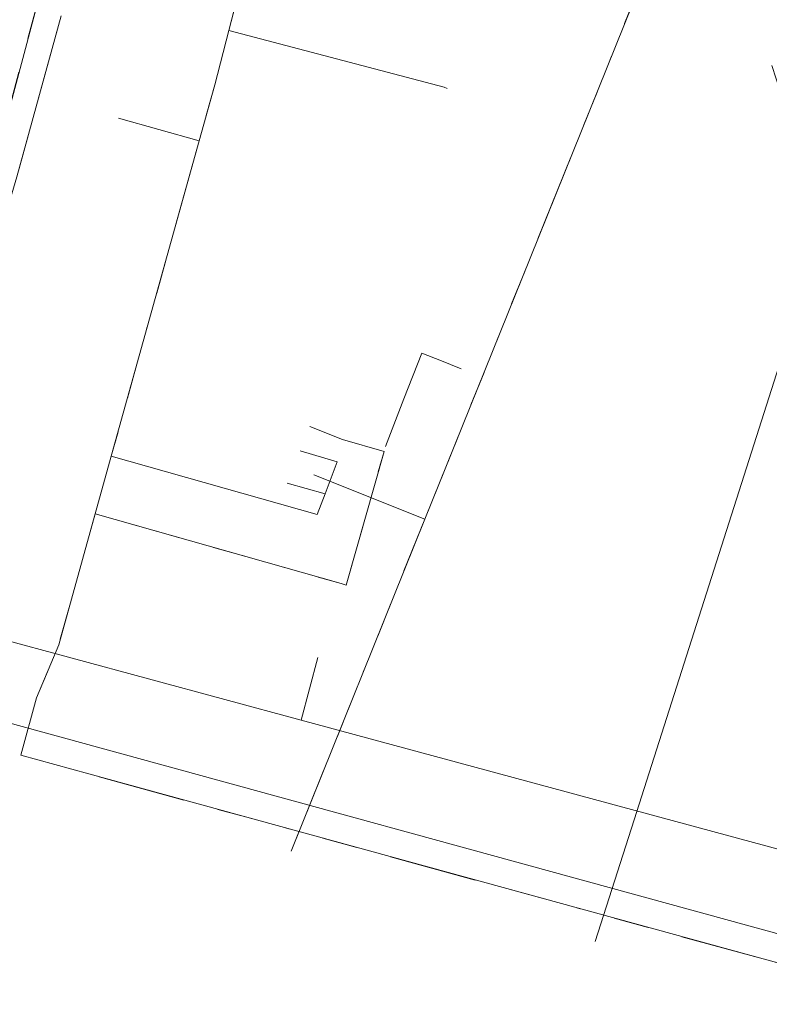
# Model space of a CAD drawing. Header units: metres. Extents: x 197355 to 199157, y 355772 to 356286.
# Tile 6 of 256: x 197430 to 197451, y 355973 to 356001. Entities that reach past the tile are written whole.
import ezdxf
from ezdxf.lldxf.tags import DXFTag

# ---------------------------------------------------------------- set-up
doc = ezdxf.new("R2010")
doc.units = ezdxf.units.M
doc.linetypes.add('RI-OVERIG', pattern=[17, 5, -2, 2, -2, 0, -2, 2, -2])
for name, color, linetype, lineweight in [('B-WE-KL-DATA_KABELBUNDEL_PRORAIL-G', 68, 'Continuous', 18), ('B-WE-KL-DATA_TELECOM_PRORAIL-G', 68, 'KL-TELECOM-ALGEMEEN-N', 18), ('B-WE-KL-ET_LS_KABELBUNDEL_PRORAIL-G', 198, 'KL-BUNDEL-N', 18), ('B-WE-KL-ET_LS_PRORAIL-G', 198, 'KL-LS-N', 18), ('B-WE-KL-ET_MS_10 kV_PRORAIL-G', 138, 'KL-MS-N', 18), ('B-WE-KL-ET_MS_PRORAIL-G', 138, 'KL-MS-N', 18), ('B-WE-KL-WATER_TRANSPORTLEIDING_PRORAIL-G', 170, 'KL-WATER-TR-N', 18), ('B-WE-RI-OVERIG_PRORAIL-G', 10, 'RI-OVERIG', 18)]:
    doc.layers.add(name, color=color, linetype=linetype, lineweight=lineweight)
doc.styles.get("Standard").update_dxf_attribs({"font": 'isocp.shx'})
doc.linetypes.add('KL-BUNDEL-N', pattern='A,28,-5,[103,NLCS.SHX,S=1.25,R=0,X=0,Y=0],-5,[103,NLCS.SHX,S=1.25,R=0,X=0,Y=0],-5,[103,NLCS.SHX,S=1.25,R=0,X=0,Y=0],-5,[103,NLCS.SHX,S=1.25,R=0,X=0,Y=0],-5', length=53)
tags = doc.linetypes.add('KL-LS-N', pattern='A,4,-1,[103,NLCS.SHX,S=0.75,R=0,X=0,Y=0],-1,4,-1,["L",Standard,S=1,R=0,X=0,Y=-0.5],-2', length=13).pattern_tags.tags
tags[18] = DXFTag(74, 10)
tags = doc.linetypes.add('KL-MS-N', pattern='A,4,-1,[103,NLCS.SHX,S=0.75,R=0,X=0,Y=0],-1,4,-1,["M",Standard,S=1,R=0,X=0,Y=-0.5],-2', length=13).pattern_tags.tags
tags[18] = DXFTag(74, 10)
doc.linetypes.add('KL-TELECOM-ALGEMEEN-N', pattern='A,7,-1,[101,NLCS.SHX,S=0.5,R=0,X=0,Y=0],-1', length=9)
doc.linetypes.add('KL-WATER-TR-N', pattern='A,7,-0.5,[168,NLCS.SHX,S=0.75,R=0,X=0.75,Y=0],-2,[168,NLCS.SHX,S=0.75,R=0,X=0.75,Y=0],-2', length=11.5)

msp = doc.modelspace()

# ---------------------------------------------------------------- linework, layer by layer
at = {"layer": 'B-WE-KL-DATA_KABELBUNDEL_PRORAIL-G', "ltscale": 0.5, "flags": 128}
for points in [[(197443.827, 356052.362), (197437.999, 356030.816), (197424.657, 355980.727)], [(197441.118, 355986.427), (197444.109, 355993.847), (197448.969, 356005.904), (197451.187, 356011.408)], [(197435.536, 356000.327), (197438.335, 356011.11)], [(197430.767, 356000.745), (197429.502, 355996.161), (197425.248, 355981.73)], [(197430.767, 356000.745), (197429.502, 355996.161), (197425.248, 355981.73)], [(197435.536, 356000.327), (197435.137, 355998.788), (197434.691, 355997.191)], [(197434.691, 355997.191), (197432.191, 355988.22)], [(197440.516, 355989.85), (197441.029, 355991.146), (197441.59, 355990.928), (197442.145, 355990.701)], [(197439.995, 355988.487), (197440.516, 355989.85)], [(197439.955, 355988.35), (197438.773, 355988.686), (197437.846, 355989.063)], [(197438.733, 355984.587), (197438.874, 355984.547), (197439.955, 355988.35)], [(197431.734, 355986.577), (197432.191, 355988.22)], [(197437.96, 355987.683), (197441.118, 355986.427)], [(197437.592, 355980.703), (197426.722, 355983.644), (197427.454, 355986.389)], [(197429.616, 355979.702), (197430.062, 355981.34), (197430.694, 355982.848), (197431.734, 355986.577)], [(197431.734, 355986.577), (197438.733, 355984.587)], [(197437.307, 355976.971), (197441.118, 355986.427)], [(197438.074, 355982.484), (197437.592, 355980.703)], [(197425.248, 355981.73), (197454.662, 355973.659)], [(197453.837, 355976.308), (197437.592, 355980.703)], [(197431.554, 355979.17), (197429.616, 355979.702)], [(197450.845, 355973.877), (197431.554, 355979.17)], [(197451.98, 355972.615), (197452.223, 355973.5), (197450.845, 355973.877)]]:
    msp.add_lwpolyline(points, dxfattribs=at)
at = {"layer": 'B-WE-KL-DATA_TELECOM_PRORAIL-G', "ltscale": 0.5, "flags": 128}
for points in [[(197430.767, 356000.745), (197429.502, 355996.161), (197425.248, 355981.73)], [(197430.767, 356000.745), (197429.502, 355996.161), (197425.248, 355981.73)], [(197425.248, 355981.73), (197454.662, 355973.659)]]:
    msp.add_lwpolyline(points, dxfattribs=at)
at = {"layer": 'B-WE-KL-ET_LS_KABELBUNDEL_PRORAIL-G', "ltscale": 0.5, "flags": 128}
for points in [[(197435.536, 356000.327), (197438.335, 356011.11)], [(197435.536, 356000.327), (197435.137, 355998.788), (197434.691, 355997.191)], [(197434.691, 355997.191), (197432.392, 355997.831)], [(197434.691, 355997.191), (197432.191, 355988.22)], [(197431.734, 355986.577), (197432.191, 355988.22)], [(197429.616, 355979.702), (197430.062, 355981.34), (197430.694, 355982.848), (197431.734, 355986.577)]]:
    msp.add_lwpolyline(points, dxfattribs=at)
at = {"layer": 'B-WE-KL-ET_LS_PRORAIL-G', "ltscale": 0.5, "flags": 128}
for points in [[(197435.536, 356000.327), (197438.335, 356011.11)], [(197435.536, 356000.327), (197438.335, 356011.11)], [(197435.536, 356000.327), (197438.335, 356011.11)], [(197435.536, 356000.327), (197435.137, 355998.788), (197434.691, 355997.191)], [(197435.536, 356000.327), (197435.137, 355998.788), (197434.691, 355997.191)], [(197435.536, 356000.327), (197435.137, 355998.788), (197434.691, 355997.191)], [(197434.691, 355997.191), (197432.392, 355997.831)], [(197434.691, 355997.191), (197432.191, 355988.22)], [(197434.691, 355997.191), (197432.191, 355988.22)], [(197434.691, 355997.191), (197432.191, 355988.22)], [(197434.691, 355997.191), (197432.191, 355988.22)], [(197431.734, 355986.577), (197432.191, 355988.22)], [(197431.734, 355986.577), (197432.191, 355988.22)], [(197431.734, 355986.577), (197432.191, 355988.22)], [(197431.734, 355986.577), (197432.191, 355988.22)], [(197429.616, 355979.702), (197430.062, 355981.34), (197430.694, 355982.848), (197431.734, 355986.577)], [(197429.616, 355979.702), (197430.062, 355981.34), (197430.694, 355982.848), (197431.734, 355986.577)], [(197429.616, 355979.702), (197430.062, 355981.34), (197430.694, 355982.848), (197431.734, 355986.577)], [(197429.616, 355979.702), (197430.062, 355981.34), (197430.694, 355982.848), (197431.734, 355986.577)]]:
    msp.add_lwpolyline(points, dxfattribs=at)
at = {"layer": 'B-WE-KL-ET_MS_10 kV_PRORAIL-G', "ltscale": 0.5, "flags": 128}
msp.add_lwpolyline([(197445.967, 355974.4), (197447.075, 355977.869), (197452.475, 355994.778), (197450.995, 355999.333)], dxfattribs=at)
msp.add_lwpolyline([(197445.967, 355974.4), (197447.075, 355977.869), (197452.475, 355994.778), (197450.995, 355999.333)], dxfattribs=at)
at = {"layer": 'B-WE-KL-ET_MS_PRORAIL-G', "ltscale": 0.5, "flags": 128}
for points in [[(197435.536, 356000.327), (197438.335, 356011.11)], [(197435.536, 356000.327), (197438.335, 356011.11)], [(197435.536, 356000.327), (197435.137, 355998.788), (197434.691, 355997.191)], [(197435.536, 356000.327), (197435.137, 355998.788), (197434.691, 355997.191)], [(197435.536, 356000.327), (197435.137, 355998.788), (197434.691, 355997.191)], [(197435.536, 356000.327), (197441.668, 355998.718), (197441.752, 355998.684)], [(197435.536, 356000.327), (197441.668, 355998.718), (197441.752, 355998.684)], [(197445.967, 355974.4), (197447.075, 355977.869), (197452.475, 355994.778), (197450.995, 355999.333)], [(197434.691, 355997.191), (197432.191, 355988.22)], [(197434.691, 355997.191), (197432.191, 355988.22)], [(197434.691, 355997.191), (197432.191, 355988.22)], [(197438.275, 355987.141), (197438.624, 355988.056), (197437.567, 355988.37), (197437.565, 355988.371)], [(197438.275, 355987.141), (197438.624, 355988.056), (197437.567, 355988.37), (197437.565, 355988.371)], [(197431.734, 355986.577), (197432.191, 355988.22)], [(197431.734, 355986.577), (197432.191, 355988.22)], [(197431.734, 355986.577), (197432.191, 355988.22)], [(197432.191, 355988.22), (197438.051, 355986.554), (197438.275, 355987.141)], [(197432.191, 355988.22), (197438.051, 355986.554), (197438.275, 355987.141)], [(197432.191, 355988.22), (197438.051, 355986.554), (197438.275, 355987.141)], [(197438.275, 355987.141), (197437.193, 355987.448)], [(197438.275, 355987.141), (197437.193, 355987.448)], [(197429.616, 355979.702), (197430.062, 355981.34), (197430.694, 355982.848), (197431.734, 355986.577)], [(197429.616, 355979.702), (197430.062, 355981.34), (197430.694, 355982.848), (197431.734, 355986.577)], [(197429.616, 355979.702), (197430.062, 355981.34), (197430.694, 355982.848), (197431.734, 355986.577)]]:
    msp.add_lwpolyline(points, dxfattribs=at)
at = {"layer": 'B-WE-KL-WATER_TRANSPORTLEIDING_PRORAIL-G', "ltscale": 0.5, "flags": 128}
for points in [[(197437.592, 355980.703), (197426.722, 355983.644), (197427.454, 355986.389)], [(197438.074, 355982.484), (197437.592, 355980.703)], [(197453.837, 355976.308), (197437.592, 355980.703)]]:
    msp.add_lwpolyline(points, dxfattribs=at)
at = {"layer": 'B-WE-RI-OVERIG_PRORAIL-G', "ltscale": 0.5, "flags": 128}
for points in [[(197443.827, 356052.362), (197437.999, 356030.816), (197424.657, 355980.727)], [(197441.118, 355986.427), (197444.109, 355993.847), (197448.969, 356005.904), (197451.187, 356011.408)], [(197441.118, 355986.427), (197444.109, 355993.847), (197448.969, 356005.904), (197451.187, 356011.408)], [(197435.536, 356000.327), (197438.335, 356011.11)], [(197435.536, 356000.327), (197438.335, 356011.11)], [(197435.536, 356000.327), (197438.335, 356011.11)], [(197435.536, 356000.327), (197438.335, 356011.11)], [(197435.536, 356000.327), (197438.335, 356011.11)], [(197435.536, 356000.327), (197438.335, 356011.11)], [(197435.536, 356000.327), (197438.335, 356011.11)], [(197435.536, 356000.327), (197438.335, 356011.11)], [(197435.536, 356000.327), (197438.335, 356011.11)], [(197435.536, 356000.327), (197438.335, 356011.11)], [(197435.536, 356000.327), (197438.335, 356011.11)], [(197435.536, 356000.327), (197438.335, 356011.11)], [(197435.536, 356000.327), (197438.335, 356011.11)], [(197435.536, 356000.327), (197438.335, 356011.11)], [(197435.536, 356000.327), (197438.335, 356011.11)], [(197435.536, 356000.327), (197438.335, 356011.11)], [(197435.536, 356000.327), (197438.335, 356011.11)], [(197435.536, 356000.327), (197438.335, 356011.11)], [(197435.536, 356000.327), (197438.335, 356011.11)], [(197435.536, 356000.327), (197438.335, 356011.11)], [(197435.536, 356000.327), (197438.335, 356011.11)], [(197435.536, 356000.327), (197438.335, 356011.11)], [(197435.536, 356000.327), (197438.335, 356011.11)], [(197435.536, 356000.327), (197438.335, 356011.11)], [(197435.536, 356000.327), (197438.335, 356011.11)], [(197435.536, 356000.327), (197438.335, 356011.11)], [(197435.536, 356000.327), (197438.335, 356011.11)], [(197435.536, 356000.327), (197438.335, 356011.11)], [(197435.536, 356000.327), (197438.335, 356011.11)], [(197435.536, 356000.327), (197438.335, 356011.11)], [(197435.536, 356000.327), (197438.335, 356011.11)], [(197435.536, 356000.327), (197438.335, 356011.11)], [(197435.536, 356000.327), (197438.335, 356011.11)], [(197435.536, 356000.327), (197438.335, 356011.11)], [(197435.536, 356000.327), (197438.335, 356011.11)], [(197435.536, 356000.327), (197438.335, 356011.11)], [(197435.536, 356000.327), (197438.335, 356011.11)], [(197435.536, 356000.327), (197438.335, 356011.11)], [(197435.536, 356000.327), (197438.335, 356011.11)], [(197435.536, 356000.327), (197438.335, 356011.11)], [(197435.536, 356000.327), (197438.335, 356011.11)], [(197435.536, 356000.327), (197438.335, 356011.11)], [(197435.536, 356000.327), (197438.335, 356011.11)], [(197435.536, 356000.327), (197438.335, 356011.11)], [(197435.536, 356000.327), (197438.335, 356011.11)], [(197435.536, 356000.327), (197438.335, 356011.11)], [(197435.536, 356000.327), (197438.335, 356011.11)], [(197435.536, 356000.327), (197438.335, 356011.11)], [(197435.536, 356000.327), (197438.335, 356011.11)], [(197435.536, 356000.327), (197438.335, 356011.11)], [(197435.536, 356000.327), (197438.335, 356011.11)], [(197435.536, 356000.327), (197438.335, 356011.11)], [(197435.536, 356000.327), (197438.335, 356011.11)], [(197435.536, 356000.327), (197438.335, 356011.11)], [(197435.536, 356000.327), (197438.335, 356011.11)], [(197435.536, 356000.327), (197438.335, 356011.11)], [(197435.536, 356000.327), (197438.335, 356011.11)], [(197435.536, 356000.327), (197438.335, 356011.11)], [(197435.536, 356000.327), (197438.335, 356011.11)], [(197435.536, 356000.327), (197438.335, 356011.11)], [(197435.536, 356000.327), (197438.335, 356011.11)], [(197435.536, 356000.327), (197438.335, 356011.11)], [(197435.536, 356000.327), (197438.335, 356011.11)], [(197435.536, 356000.327), (197438.335, 356011.11)], [(197435.536, 356000.327), (197438.335, 356011.11)], [(197435.536, 356000.327), (197438.335, 356011.11)], [(197435.536, 356000.327), (197438.335, 356011.11)], [(197435.536, 356000.327), (197438.335, 356011.11)], [(197435.536, 356000.327), (197438.335, 356011.11)], [(197435.536, 356000.327), (197438.335, 356011.11)], [(197435.536, 356000.327), (197438.335, 356011.11)], [(197435.536, 356000.327), (197438.335, 356011.11)], [(197435.536, 356000.327), (197438.335, 356011.11)], [(197435.536, 356000.327), (197438.335, 356011.11)], [(197435.536, 356000.327), (197438.335, 356011.11)], [(197435.536, 356000.327), (197438.335, 356011.11)], [(197435.536, 356000.327), (197438.335, 356011.11)], [(197435.536, 356000.327), (197438.335, 356011.11)], [(197435.536, 356000.327), (197438.335, 356011.11)], [(197435.536, 356000.327), (197438.335, 356011.11)], [(197435.536, 356000.327), (197438.335, 356011.11)], [(197435.536, 356000.327), (197438.335, 356011.11)], [(197435.536, 356000.327), (197438.335, 356011.11)], [(197435.536, 356000.327), (197438.335, 356011.11)], [(197435.536, 356000.327), (197438.335, 356011.11)], [(197435.536, 356000.327), (197438.335, 356011.11)], [(197435.536, 356000.327), (197438.335, 356011.11)], [(197435.536, 356000.327), (197438.335, 356011.11)], [(197435.536, 356000.327), (197438.335, 356011.11)], [(197435.536, 356000.327), (197438.335, 356011.11)], [(197435.536, 356000.327), (197438.335, 356011.11)], [(197435.536, 356000.327), (197438.335, 356011.11)], [(197435.536, 356000.327), (197438.335, 356011.11)], [(197435.536, 356000.327), (197438.335, 356011.11)], [(197435.536, 356000.327), (197438.335, 356011.11)], [(197435.536, 356000.327), (197438.335, 356011.11)], [(197435.536, 356000.327), (197438.335, 356011.11)], [(197430.767, 356000.745), (197429.502, 355996.161), (197425.248, 355981.73)], [(197430.767, 356000.745), (197429.502, 355996.161), (197425.248, 355981.73)], [(197430.767, 356000.745), (197429.502, 355996.161), (197425.248, 355981.73)], [(197430.767, 356000.745), (197429.502, 355996.161), (197425.248, 355981.73)], [(197430.767, 356000.745), (197429.502, 355996.161), (197425.248, 355981.73)], [(197430.767, 356000.745), (197429.502, 355996.161), (197425.248, 355981.73)], [(197430.767, 356000.745), (197429.502, 355996.161), (197425.248, 355981.73)], [(197430.767, 356000.745), (197429.502, 355996.161), (197425.248, 355981.73)], [(197430.767, 356000.745), (197429.502, 355996.161), (197425.248, 355981.73)], [(197430.767, 356000.745), (197429.502, 355996.161), (197425.248, 355981.73)], [(197430.767, 356000.745), (197429.502, 355996.161), (197425.248, 355981.73)], [(197430.767, 356000.745), (197429.502, 355996.161), (197425.248, 355981.73)], [(197430.767, 356000.745), (197429.502, 355996.161), (197425.248, 355981.73)], [(197430.767, 356000.745), (197429.502, 355996.161), (197425.248, 355981.73)], [(197430.767, 356000.745), (197429.502, 355996.161), (197425.248, 355981.73)], [(197430.767, 356000.745), (197429.502, 355996.161), (197425.248, 355981.73)], [(197430.767, 356000.745), (197429.502, 355996.161), (197425.248, 355981.73)], [(197430.767, 356000.745), (197429.502, 355996.161), (197425.248, 355981.73)], [(197430.767, 356000.745), (197429.502, 355996.161), (197425.248, 355981.73)], [(197430.767, 356000.745), (197429.502, 355996.161), (197425.248, 355981.73)], [(197430.767, 356000.745), (197429.502, 355996.161), (197425.248, 355981.73)], [(197430.767, 356000.745), (197429.502, 355996.161), (197425.248, 355981.73)], [(197430.767, 356000.745), (197429.502, 355996.161), (197425.248, 355981.73)], [(197430.767, 356000.745), (197429.502, 355996.161), (197425.248, 355981.73)], [(197430.767, 356000.745), (197429.502, 355996.161), (197425.248, 355981.73)], [(197430.767, 356000.745), (197429.502, 355996.161), (197425.248, 355981.73)], [(197435.536, 356000.327), (197435.137, 355998.788), (197434.691, 355997.191)], [(197435.536, 356000.327), (197435.137, 355998.788), (197434.691, 355997.191)], [(197435.536, 356000.327), (197435.137, 355998.788), (197434.691, 355997.191)], [(197435.536, 356000.327), (197435.137, 355998.788), (197434.691, 355997.191)], [(197435.536, 356000.327), (197435.137, 355998.788), (197434.691, 355997.191)], [(197435.536, 356000.327), (197435.137, 355998.788), (197434.691, 355997.191)], [(197435.536, 356000.327), (197435.137, 355998.788), (197434.691, 355997.191)], [(197435.536, 356000.327), (197435.137, 355998.788), (197434.691, 355997.191)], [(197435.536, 356000.327), (197435.137, 355998.788), (197434.691, 355997.191)], [(197435.536, 356000.327), (197435.137, 355998.788), (197434.691, 355997.191)], [(197435.536, 356000.327), (197435.137, 355998.788), (197434.691, 355997.191)], [(197435.536, 356000.327), (197435.137, 355998.788), (197434.691, 355997.191)], [(197435.536, 356000.327), (197435.137, 355998.788), (197434.691, 355997.191)], [(197435.536, 356000.327), (197435.137, 355998.788), (197434.691, 355997.191)], [(197435.536, 356000.327), (197435.137, 355998.788), (197434.691, 355997.191)], [(197435.536, 356000.327), (197435.137, 355998.788), (197434.691, 355997.191)], [(197435.536, 356000.327), (197435.137, 355998.788), (197434.691, 355997.191)], [(197435.536, 356000.327), (197435.137, 355998.788), (197434.691, 355997.191)], [(197435.536, 356000.327), (197435.137, 355998.788), (197434.691, 355997.191)], [(197435.536, 356000.327), (197435.137, 355998.788), (197434.691, 355997.191)], [(197435.536, 356000.327), (197435.137, 355998.788), (197434.691, 355997.191)], [(197435.536, 356000.327), (197435.137, 355998.788), (197434.691, 355997.191)], [(197435.536, 356000.327), (197435.137, 355998.788), (197434.691, 355997.191)], [(197435.536, 356000.327), (197435.137, 355998.788), (197434.691, 355997.191)], [(197435.536, 356000.327), (197435.137, 355998.788), (197434.691, 355997.191)], [(197435.536, 356000.327), (197435.137, 355998.788), (197434.691, 355997.191)], [(197435.536, 356000.327), (197435.137, 355998.788), (197434.691, 355997.191)], [(197435.536, 356000.327), (197435.137, 355998.788), (197434.691, 355997.191)], [(197435.536, 356000.327), (197435.137, 355998.788), (197434.691, 355997.191)], [(197435.536, 356000.327), (197435.137, 355998.788), (197434.691, 355997.191)], [(197435.536, 356000.327), (197435.137, 355998.788), (197434.691, 355997.191)], [(197435.536, 356000.327), (197435.137, 355998.788), (197434.691, 355997.191)], [(197435.536, 356000.327), (197435.137, 355998.788), (197434.691, 355997.191)], [(197435.536, 356000.327), (197435.137, 355998.788), (197434.691, 355997.191)], [(197435.536, 356000.327), (197435.137, 355998.788), (197434.691, 355997.191)], [(197435.536, 356000.327), (197435.137, 355998.788), (197434.691, 355997.191)], [(197435.536, 356000.327), (197435.137, 355998.788), (197434.691, 355997.191)], [(197435.536, 356000.327), (197435.137, 355998.788), (197434.691, 355997.191)], [(197435.536, 356000.327), (197435.137, 355998.788), (197434.691, 355997.191)], [(197435.536, 356000.327), (197435.137, 355998.788), (197434.691, 355997.191)], [(197435.536, 356000.327), (197435.137, 355998.788), (197434.691, 355997.191)], [(197435.536, 356000.327), (197435.137, 355998.788), (197434.691, 355997.191)], [(197435.536, 356000.327), (197435.137, 355998.788), (197434.691, 355997.191)], [(197435.536, 356000.327), (197435.137, 355998.788), (197434.691, 355997.191)], [(197435.536, 356000.327), (197435.137, 355998.788), (197434.691, 355997.191)], [(197435.536, 356000.327), (197435.137, 355998.788), (197434.691, 355997.191)], [(197435.536, 356000.327), (197435.137, 355998.788), (197434.691, 355997.191)], [(197435.536, 356000.327), (197435.137, 355998.788), (197434.691, 355997.191)], [(197435.536, 356000.327), (197435.137, 355998.788), (197434.691, 355997.191)], [(197435.536, 356000.327), (197435.137, 355998.788), (197434.691, 355997.191)], [(197435.536, 356000.327), (197435.137, 355998.788), (197434.691, 355997.191)], [(197435.536, 356000.327), (197435.137, 355998.788), (197434.691, 355997.191)], [(197435.536, 356000.327), (197435.137, 355998.788), (197434.691, 355997.191)], [(197435.536, 356000.327), (197435.137, 355998.788), (197434.691, 355997.191)], [(197435.536, 356000.327), (197435.137, 355998.788), (197434.691, 355997.191)], [(197435.536, 356000.327), (197435.137, 355998.788), (197434.691, 355997.191)], [(197435.536, 356000.327), (197435.137, 355998.788), (197434.691, 355997.191)], [(197435.536, 356000.327), (197435.137, 355998.788), (197434.691, 355997.191)], [(197435.536, 356000.327), (197435.137, 355998.788), (197434.691, 355997.191)], [(197435.536, 356000.327), (197435.137, 355998.788), (197434.691, 355997.191)], [(197435.536, 356000.327), (197435.137, 355998.788), (197434.691, 355997.191)], [(197435.536, 356000.327), (197435.137, 355998.788), (197434.691, 355997.191)], [(197435.536, 356000.327), (197435.137, 355998.788), (197434.691, 355997.191)], [(197435.536, 356000.327), (197435.137, 355998.788), (197434.691, 355997.191)], [(197435.536, 356000.327), (197435.137, 355998.788), (197434.691, 355997.191)], [(197435.536, 356000.327), (197435.137, 355998.788), (197434.691, 355997.191)], [(197435.536, 356000.327), (197435.137, 355998.788), (197434.691, 355997.191)], [(197435.536, 356000.327), (197435.137, 355998.788), (197434.691, 355997.191)], [(197435.536, 356000.327), (197435.137, 355998.788), (197434.691, 355997.191)], [(197435.536, 356000.327), (197435.137, 355998.788), (197434.691, 355997.191)], [(197435.536, 356000.327), (197435.137, 355998.788), (197434.691, 355997.191)], [(197435.536, 356000.327), (197435.137, 355998.788), (197434.691, 355997.191)], [(197435.536, 356000.327), (197435.137, 355998.788), (197434.691, 355997.191)], [(197435.536, 356000.327), (197435.137, 355998.788), (197434.691, 355997.191)], [(197435.536, 356000.327), (197435.137, 355998.788), (197434.691, 355997.191)], [(197435.536, 356000.327), (197435.137, 355998.788), (197434.691, 355997.191)], [(197435.536, 356000.327), (197435.137, 355998.788), (197434.691, 355997.191)], [(197435.536, 356000.327), (197435.137, 355998.788), (197434.691, 355997.191)], [(197435.536, 356000.327), (197435.137, 355998.788), (197434.691, 355997.191)], [(197435.536, 356000.327), (197435.137, 355998.788), (197434.691, 355997.191)], [(197435.536, 356000.327), (197435.137, 355998.788), (197434.691, 355997.191)], [(197435.536, 356000.327), (197435.137, 355998.788), (197434.691, 355997.191)], [(197435.536, 356000.327), (197435.137, 355998.788), (197434.691, 355997.191)], [(197435.536, 356000.327), (197435.137, 355998.788), (197434.691, 355997.191)], [(197435.536, 356000.327), (197435.137, 355998.788), (197434.691, 355997.191)], [(197435.536, 356000.327), (197435.137, 355998.788), (197434.691, 355997.191)], [(197435.536, 356000.327), (197435.137, 355998.788), (197434.691, 355997.191)], [(197435.536, 356000.327), (197435.137, 355998.788), (197434.691, 355997.191)], [(197435.536, 356000.327), (197435.137, 355998.788), (197434.691, 355997.191)], [(197435.536, 356000.327), (197435.137, 355998.788), (197434.691, 355997.191)], [(197435.536, 356000.327), (197435.137, 355998.788), (197434.691, 355997.191)], [(197435.536, 356000.327), (197435.137, 355998.788), (197434.691, 355997.191)], [(197435.536, 356000.327), (197435.137, 355998.788), (197434.691, 355997.191)], [(197435.536, 356000.327), (197435.137, 355998.788), (197434.691, 355997.191)], [(197435.536, 356000.327), (197435.137, 355998.788), (197434.691, 355997.191)], [(197435.536, 356000.327), (197435.137, 355998.788), (197434.691, 355997.191)], [(197435.536, 356000.327), (197435.137, 355998.788), (197434.691, 355997.191)], [(197434.691, 355997.191), (197432.191, 355988.22)], [(197434.691, 355997.191), (197432.191, 355988.22)], [(197434.691, 355997.191), (197432.191, 355988.22)], [(197434.691, 355997.191), (197432.191, 355988.22)], [(197434.691, 355997.191), (197432.191, 355988.22)], [(197434.691, 355997.191), (197432.191, 355988.22)], [(197434.691, 355997.191), (197432.191, 355988.22)], [(197434.691, 355997.191), (197432.191, 355988.22)], [(197434.691, 355997.191), (197432.191, 355988.22)], [(197434.691, 355997.191), (197432.191, 355988.22)], [(197434.691, 355997.191), (197432.191, 355988.22)], [(197434.691, 355997.191), (197432.191, 355988.22)], [(197434.691, 355997.191), (197432.191, 355988.22)], [(197434.691, 355997.191), (197432.191, 355988.22)], [(197434.691, 355997.191), (197432.191, 355988.22)], [(197434.691, 355997.191), (197432.191, 355988.22)], [(197434.691, 355997.191), (197432.191, 355988.22)], [(197434.691, 355997.191), (197432.191, 355988.22)], [(197434.691, 355997.191), (197432.191, 355988.22)], [(197434.691, 355997.191), (197432.191, 355988.22)], [(197434.691, 355997.191), (197432.191, 355988.22)], [(197434.691, 355997.191), (197432.191, 355988.22)], [(197434.691, 355997.191), (197432.191, 355988.22)], [(197434.691, 355997.191), (197432.191, 355988.22)], [(197434.691, 355997.191), (197432.191, 355988.22)], [(197434.691, 355997.191), (197432.191, 355988.22)], [(197434.691, 355997.191), (197432.191, 355988.22)], [(197434.691, 355997.191), (197432.191, 355988.22)], [(197434.691, 355997.191), (197432.191, 355988.22)], [(197434.691, 355997.191), (197432.191, 355988.22)], [(197434.691, 355997.191), (197432.191, 355988.22)], [(197434.691, 355997.191), (197432.191, 355988.22)], [(197434.691, 355997.191), (197432.191, 355988.22)], [(197434.691, 355997.191), (197432.191, 355988.22)], [(197434.691, 355997.191), (197432.191, 355988.22)], [(197434.691, 355997.191), (197432.191, 355988.22)], [(197434.691, 355997.191), (197432.191, 355988.22)], [(197434.691, 355997.191), (197432.191, 355988.22)], [(197434.691, 355997.191), (197432.191, 355988.22)], [(197434.691, 355997.191), (197432.191, 355988.22)], [(197434.691, 355997.191), (197432.191, 355988.22)], [(197434.691, 355997.191), (197432.191, 355988.22)], [(197434.691, 355997.191), (197432.191, 355988.22)], [(197434.691, 355997.191), (197432.191, 355988.22)], [(197434.691, 355997.191), (197432.191, 355988.22)], [(197434.691, 355997.191), (197432.191, 355988.22)], [(197434.691, 355997.191), (197432.191, 355988.22)], [(197434.691, 355997.191), (197432.191, 355988.22)], [(197434.691, 355997.191), (197432.191, 355988.22)], [(197434.691, 355997.191), (197432.191, 355988.22)], [(197434.691, 355997.191), (197432.191, 355988.22)], [(197434.691, 355997.191), (197432.191, 355988.22)], [(197434.691, 355997.191), (197432.191, 355988.22)], [(197434.691, 355997.191), (197432.191, 355988.22)], [(197434.691, 355997.191), (197432.191, 355988.22)], [(197434.691, 355997.191), (197432.191, 355988.22)], [(197434.691, 355997.191), (197432.191, 355988.22)], [(197434.691, 355997.191), (197432.191, 355988.22)], [(197434.691, 355997.191), (197432.191, 355988.22)], [(197434.691, 355997.191), (197432.191, 355988.22)], [(197434.691, 355997.191), (197432.191, 355988.22)], [(197434.691, 355997.191), (197432.191, 355988.22)], [(197434.691, 355997.191), (197432.191, 355988.22)], [(197434.691, 355997.191), (197432.191, 355988.22)], [(197434.691, 355997.191), (197432.191, 355988.22)], [(197434.691, 355997.191), (197432.191, 355988.22)], [(197434.691, 355997.191), (197432.191, 355988.22)], [(197434.691, 355997.191), (197432.191, 355988.22)], [(197434.691, 355997.191), (197432.191, 355988.22)], [(197434.691, 355997.191), (197432.191, 355988.22)], [(197434.691, 355997.191), (197432.191, 355988.22)], [(197434.691, 355997.191), (197432.191, 355988.22)], [(197434.691, 355997.191), (197432.191, 355988.22)], [(197434.691, 355997.191), (197432.191, 355988.22)], [(197434.691, 355997.191), (197432.191, 355988.22)], [(197434.691, 355997.191), (197432.191, 355988.22)], [(197434.691, 355997.191), (197432.191, 355988.22)], [(197434.691, 355997.191), (197432.191, 355988.22)], [(197434.691, 355997.191), (197432.191, 355988.22)], [(197434.691, 355997.191), (197432.191, 355988.22)], [(197434.691, 355997.191), (197432.191, 355988.22)], [(197434.691, 355997.191), (197432.191, 355988.22)], [(197434.691, 355997.191), (197432.191, 355988.22)], [(197434.691, 355997.191), (197432.191, 355988.22)], [(197434.691, 355997.191), (197432.191, 355988.22)], [(197434.691, 355997.191), (197432.191, 355988.22)], [(197434.691, 355997.191), (197432.191, 355988.22)], [(197434.691, 355997.191), (197432.191, 355988.22)], [(197434.691, 355997.191), (197432.191, 355988.22)], [(197434.691, 355997.191), (197432.191, 355988.22)], [(197434.691, 355997.191), (197432.191, 355988.22)], [(197434.691, 355997.191), (197432.191, 355988.22)], [(197434.691, 355997.191), (197432.191, 355988.22)], [(197434.691, 355997.191), (197432.191, 355988.22)], [(197434.691, 355997.191), (197432.191, 355988.22)], [(197434.691, 355997.191), (197432.191, 355988.22)], [(197434.691, 355997.191), (197432.191, 355988.22)], [(197440.516, 355989.85), (197441.029, 355991.146), (197441.59, 355990.928), (197442.145, 355990.701)], [(197439.995, 355988.487), (197440.516, 355989.85)], [(197439.995, 355988.487), (197440.516, 355989.85)], [(197439.955, 355988.35), (197438.773, 355988.686), (197437.846, 355989.063)], [(197438.733, 355984.587), (197438.874, 355984.547), (197439.955, 355988.35)], [(197438.733, 355984.587), (197438.874, 355984.547), (197439.955, 355988.35)], [(197438.733, 355984.587), (197438.874, 355984.547), (197439.955, 355988.35)], [(197438.733, 355984.587), (197438.874, 355984.547), (197439.955, 355988.35)], [(197431.734, 355986.577), (197432.191, 355988.22)], [(197431.734, 355986.577), (197432.191, 355988.22)], [(197431.734, 355986.577), (197432.191, 355988.22)], [(197431.734, 355986.577), (197432.191, 355988.22)], [(197431.734, 355986.577), (197432.191, 355988.22)], [(197431.734, 355986.577), (197432.191, 355988.22)], [(197431.734, 355986.577), (197432.191, 355988.22)], [(197431.734, 355986.577), (197432.191, 355988.22)], [(197431.734, 355986.577), (197432.191, 355988.22)], [(197431.734, 355986.577), (197432.191, 355988.22)], [(197431.734, 355986.577), (197432.191, 355988.22)], [(197431.734, 355986.577), (197432.191, 355988.22)], [(197431.734, 355986.577), (197432.191, 355988.22)], [(197431.734, 355986.577), (197432.191, 355988.22)], [(197431.734, 355986.577), (197432.191, 355988.22)], [(197431.734, 355986.577), (197432.191, 355988.22)], [(197431.734, 355986.577), (197432.191, 355988.22)], [(197431.734, 355986.577), (197432.191, 355988.22)], [(197431.734, 355986.577), (197432.191, 355988.22)], [(197431.734, 355986.577), (197432.191, 355988.22)], [(197431.734, 355986.577), (197432.191, 355988.22)], [(197431.734, 355986.577), (197432.191, 355988.22)], [(197431.734, 355986.577), (197432.191, 355988.22)], [(197431.734, 355986.577), (197432.191, 355988.22)], [(197431.734, 355986.577), (197432.191, 355988.22)], [(197431.734, 355986.577), (197432.191, 355988.22)], [(197431.734, 355986.577), (197432.191, 355988.22)], [(197431.734, 355986.577), (197432.191, 355988.22)], [(197431.734, 355986.577), (197432.191, 355988.22)], [(197431.734, 355986.577), (197432.191, 355988.22)], [(197431.734, 355986.577), (197432.191, 355988.22)], [(197431.734, 355986.577), (197432.191, 355988.22)], [(197431.734, 355986.577), (197432.191, 355988.22)], [(197431.734, 355986.577), (197432.191, 355988.22)], [(197431.734, 355986.577), (197432.191, 355988.22)], [(197431.734, 355986.577), (197432.191, 355988.22)], [(197431.734, 355986.577), (197432.191, 355988.22)], [(197431.734, 355986.577), (197432.191, 355988.22)], [(197431.734, 355986.577), (197432.191, 355988.22)], [(197431.734, 355986.577), (197432.191, 355988.22)], [(197431.734, 355986.577), (197432.191, 355988.22)], [(197431.734, 355986.577), (197432.191, 355988.22)], [(197431.734, 355986.577), (197432.191, 355988.22)], [(197431.734, 355986.577), (197432.191, 355988.22)], [(197431.734, 355986.577), (197432.191, 355988.22)], [(197431.734, 355986.577), (197432.191, 355988.22)], [(197431.734, 355986.577), (197432.191, 355988.22)], [(197431.734, 355986.577), (197432.191, 355988.22)], [(197431.734, 355986.577), (197432.191, 355988.22)], [(197431.734, 355986.577), (197432.191, 355988.22)], [(197431.734, 355986.577), (197432.191, 355988.22)], [(197431.734, 355986.577), (197432.191, 355988.22)], [(197431.734, 355986.577), (197432.191, 355988.22)], [(197431.734, 355986.577), (197432.191, 355988.22)], [(197431.734, 355986.577), (197432.191, 355988.22)], [(197431.734, 355986.577), (197432.191, 355988.22)], [(197431.734, 355986.577), (197432.191, 355988.22)], [(197431.734, 355986.577), (197432.191, 355988.22)], [(197431.734, 355986.577), (197432.191, 355988.22)], [(197431.734, 355986.577), (197432.191, 355988.22)], [(197431.734, 355986.577), (197432.191, 355988.22)], [(197431.734, 355986.577), (197432.191, 355988.22)], [(197431.734, 355986.577), (197432.191, 355988.22)], [(197431.734, 355986.577), (197432.191, 355988.22)], [(197431.734, 355986.577), (197432.191, 355988.22)], [(197431.734, 355986.577), (197432.191, 355988.22)], [(197431.734, 355986.577), (197432.191, 355988.22)], [(197431.734, 355986.577), (197432.191, 355988.22)], [(197431.734, 355986.577), (197432.191, 355988.22)], [(197431.734, 355986.577), (197432.191, 355988.22)], [(197431.734, 355986.577), (197432.191, 355988.22)], [(197431.734, 355986.577), (197432.191, 355988.22)], [(197431.734, 355986.577), (197432.191, 355988.22)], [(197431.734, 355986.577), (197432.191, 355988.22)], [(197431.734, 355986.577), (197432.191, 355988.22)], [(197431.734, 355986.577), (197432.191, 355988.22)], [(197431.734, 355986.577), (197432.191, 355988.22)], [(197431.734, 355986.577), (197432.191, 355988.22)], [(197431.734, 355986.577), (197432.191, 355988.22)], [(197431.734, 355986.577), (197432.191, 355988.22)], [(197431.734, 355986.577), (197432.191, 355988.22)], [(197431.734, 355986.577), (197432.191, 355988.22)], [(197431.734, 355986.577), (197432.191, 355988.22)], [(197431.734, 355986.577), (197432.191, 355988.22)], [(197431.734, 355986.577), (197432.191, 355988.22)], [(197431.734, 355986.577), (197432.191, 355988.22)], [(197431.734, 355986.577), (197432.191, 355988.22)], [(197431.734, 355986.577), (197432.191, 355988.22)], [(197431.734, 355986.577), (197432.191, 355988.22)], [(197431.734, 355986.577), (197432.191, 355988.22)], [(197431.734, 355986.577), (197432.191, 355988.22)], [(197431.734, 355986.577), (197432.191, 355988.22)], [(197431.734, 355986.577), (197432.191, 355988.22)], [(197431.734, 355986.577), (197432.191, 355988.22)], [(197431.734, 355986.577), (197432.191, 355988.22)], [(197431.734, 355986.577), (197432.191, 355988.22)], [(197431.734, 355986.577), (197432.191, 355988.22)], [(197437.96, 355987.683), (197441.118, 355986.427)], [(197437.96, 355987.683), (197441.118, 355986.427)], [(197429.616, 355979.702), (197430.062, 355981.34), (197430.694, 355982.848), (197431.734, 355986.577)], [(197429.616, 355979.702), (197430.062, 355981.34), (197430.694, 355982.848), (197431.734, 355986.577)], [(197429.616, 355979.702), (197430.062, 355981.34), (197430.694, 355982.848), (197431.734, 355986.577)], [(197429.616, 355979.702), (197430.062, 355981.34), (197430.694, 355982.848), (197431.734, 355986.577)], [(197429.616, 355979.702), (197430.062, 355981.34), (197430.694, 355982.848), (197431.734, 355986.577)], [(197429.616, 355979.702), (197430.062, 355981.34), (197430.694, 355982.848), (197431.734, 355986.577)], [(197429.616, 355979.702), (197430.062, 355981.34), (197430.694, 355982.848), (197431.734, 355986.577)], [(197429.616, 355979.702), (197430.062, 355981.34), (197430.694, 355982.848), (197431.734, 355986.577)], [(197429.616, 355979.702), (197430.062, 355981.34), (197430.694, 355982.848), (197431.734, 355986.577)], [(197429.616, 355979.702), (197430.062, 355981.34), (197430.694, 355982.848), (197431.734, 355986.577)], [(197429.616, 355979.702), (197430.062, 355981.34), (197430.694, 355982.848), (197431.734, 355986.577)], [(197429.616, 355979.702), (197430.062, 355981.34), (197430.694, 355982.848), (197431.734, 355986.577)], [(197429.616, 355979.702), (197430.062, 355981.34), (197430.694, 355982.848), (197431.734, 355986.577)], [(197429.616, 355979.702), (197430.062, 355981.34), (197430.694, 355982.848), (197431.734, 355986.577)], [(197429.616, 355979.702), (197430.062, 355981.34), (197430.694, 355982.848), (197431.734, 355986.577)], [(197429.616, 355979.702), (197430.062, 355981.34), (197430.694, 355982.848), (197431.734, 355986.577)], [(197429.616, 355979.702), (197430.062, 355981.34), (197430.694, 355982.848), (197431.734, 355986.577)], [(197429.616, 355979.702), (197430.062, 355981.34), (197430.694, 355982.848), (197431.734, 355986.577)], [(197429.616, 355979.702), (197430.062, 355981.34), (197430.694, 355982.848), (197431.734, 355986.577)], [(197429.616, 355979.702), (197430.062, 355981.34), (197430.694, 355982.848), (197431.734, 355986.577)], [(197429.616, 355979.702), (197430.062, 355981.34), (197430.694, 355982.848), (197431.734, 355986.577)], [(197429.616, 355979.702), (197430.062, 355981.34), (197430.694, 355982.848), (197431.734, 355986.577)], [(197429.616, 355979.702), (197430.062, 355981.34), (197430.694, 355982.848), (197431.734, 355986.577)], [(197429.616, 355979.702), (197430.062, 355981.34), (197430.694, 355982.848), (197431.734, 355986.577)], [(197429.616, 355979.702), (197430.062, 355981.34), (197430.694, 355982.848), (197431.734, 355986.577)], [(197429.616, 355979.702), (197430.062, 355981.34), (197430.694, 355982.848), (197431.734, 355986.577)], [(197429.616, 355979.702), (197430.062, 355981.34), (197430.694, 355982.848), (197431.734, 355986.577)], [(197429.616, 355979.702), (197430.062, 355981.34), (197430.694, 355982.848), (197431.734, 355986.577)], [(197429.616, 355979.702), (197430.062, 355981.34), (197430.694, 355982.848), (197431.734, 355986.577)], [(197429.616, 355979.702), (197430.062, 355981.34), (197430.694, 355982.848), (197431.734, 355986.577)], [(197429.616, 355979.702), (197430.062, 355981.34), (197430.694, 355982.848), (197431.734, 355986.577)], [(197429.616, 355979.702), (197430.062, 355981.34), (197430.694, 355982.848), (197431.734, 355986.577)], [(197429.616, 355979.702), (197430.062, 355981.34), (197430.694, 355982.848), (197431.734, 355986.577)], [(197429.616, 355979.702), (197430.062, 355981.34), (197430.694, 355982.848), (197431.734, 355986.577)], [(197429.616, 355979.702), (197430.062, 355981.34), (197430.694, 355982.848), (197431.734, 355986.577)], [(197429.616, 355979.702), (197430.062, 355981.34), (197430.694, 355982.848), (197431.734, 355986.577)], [(197429.616, 355979.702), (197430.062, 355981.34), (197430.694, 355982.848), (197431.734, 355986.577)], [(197429.616, 355979.702), (197430.062, 355981.34), (197430.694, 355982.848), (197431.734, 355986.577)], [(197429.616, 355979.702), (197430.062, 355981.34), (197430.694, 355982.848), (197431.734, 355986.577)], [(197429.616, 355979.702), (197430.062, 355981.34), (197430.694, 355982.848), (197431.734, 355986.577)], [(197429.616, 355979.702), (197430.062, 355981.34), (197430.694, 355982.848), (197431.734, 355986.577)], [(197429.616, 355979.702), (197430.062, 355981.34), (197430.694, 355982.848), (197431.734, 355986.577)], [(197429.616, 355979.702), (197430.062, 355981.34), (197430.694, 355982.848), (197431.734, 355986.577)], [(197429.616, 355979.702), (197430.062, 355981.34), (197430.694, 355982.848), (197431.734, 355986.577)], [(197429.616, 355979.702), (197430.062, 355981.34), (197430.694, 355982.848), (197431.734, 355986.577)], [(197429.616, 355979.702), (197430.062, 355981.34), (197430.694, 355982.848), (197431.734, 355986.577)], [(197429.616, 355979.702), (197430.062, 355981.34), (197430.694, 355982.848), (197431.734, 355986.577)], [(197429.616, 355979.702), (197430.062, 355981.34), (197430.694, 355982.848), (197431.734, 355986.577)], [(197429.616, 355979.702), (197430.062, 355981.34), (197430.694, 355982.848), (197431.734, 355986.577)], [(197429.616, 355979.702), (197430.062, 355981.34), (197430.694, 355982.848), (197431.734, 355986.577)], [(197429.616, 355979.702), (197430.062, 355981.34), (197430.694, 355982.848), (197431.734, 355986.577)], [(197429.616, 355979.702), (197430.062, 355981.34), (197430.694, 355982.848), (197431.734, 355986.577)], [(197429.616, 355979.702), (197430.062, 355981.34), (197430.694, 355982.848), (197431.734, 355986.577)], [(197429.616, 355979.702), (197430.062, 355981.34), (197430.694, 355982.848), (197431.734, 355986.577)], [(197429.616, 355979.702), (197430.062, 355981.34), (197430.694, 355982.848), (197431.734, 355986.577)], [(197429.616, 355979.702), (197430.062, 355981.34), (197430.694, 355982.848), (197431.734, 355986.577)], [(197429.616, 355979.702), (197430.062, 355981.34), (197430.694, 355982.848), (197431.734, 355986.577)], [(197429.616, 355979.702), (197430.062, 355981.34), (197430.694, 355982.848), (197431.734, 355986.577)], [(197429.616, 355979.702), (197430.062, 355981.34), (197430.694, 355982.848), (197431.734, 355986.577)], [(197429.616, 355979.702), (197430.062, 355981.34), (197430.694, 355982.848), (197431.734, 355986.577)], [(197429.616, 355979.702), (197430.062, 355981.34), (197430.694, 355982.848), (197431.734, 355986.577)], [(197429.616, 355979.702), (197430.062, 355981.34), (197430.694, 355982.848), (197431.734, 355986.577)], [(197429.616, 355979.702), (197430.062, 355981.34), (197430.694, 355982.848), (197431.734, 355986.577)], [(197429.616, 355979.702), (197430.062, 355981.34), (197430.694, 355982.848), (197431.734, 355986.577)], [(197429.616, 355979.702), (197430.062, 355981.34), (197430.694, 355982.848), (197431.734, 355986.577)], [(197429.616, 355979.702), (197430.062, 355981.34), (197430.694, 355982.848), (197431.734, 355986.577)], [(197429.616, 355979.702), (197430.062, 355981.34), (197430.694, 355982.848), (197431.734, 355986.577)], [(197429.616, 355979.702), (197430.062, 355981.34), (197430.694, 355982.848), (197431.734, 355986.577)], [(197429.616, 355979.702), (197430.062, 355981.34), (197430.694, 355982.848), (197431.734, 355986.577)], [(197429.616, 355979.702), (197430.062, 355981.34), (197430.694, 355982.848), (197431.734, 355986.577)], [(197429.616, 355979.702), (197430.062, 355981.34), (197430.694, 355982.848), (197431.734, 355986.577)], [(197429.616, 355979.702), (197430.062, 355981.34), (197430.694, 355982.848), (197431.734, 355986.577)], [(197429.616, 355979.702), (197430.062, 355981.34), (197430.694, 355982.848), (197431.734, 355986.577)], [(197429.616, 355979.702), (197430.062, 355981.34), (197430.694, 355982.848), (197431.734, 355986.577)], [(197429.616, 355979.702), (197430.062, 355981.34), (197430.694, 355982.848), (197431.734, 355986.577)], [(197429.616, 355979.702), (197430.062, 355981.34), (197430.694, 355982.848), (197431.734, 355986.577)], [(197429.616, 355979.702), (197430.062, 355981.34), (197430.694, 355982.848), (197431.734, 355986.577)], [(197429.616, 355979.702), (197430.062, 355981.34), (197430.694, 355982.848), (197431.734, 355986.577)], [(197429.616, 355979.702), (197430.062, 355981.34), (197430.694, 355982.848), (197431.734, 355986.577)], [(197429.616, 355979.702), (197430.062, 355981.34), (197430.694, 355982.848), (197431.734, 355986.577)], [(197429.616, 355979.702), (197430.062, 355981.34), (197430.694, 355982.848), (197431.734, 355986.577)], [(197429.616, 355979.702), (197430.062, 355981.34), (197430.694, 355982.848), (197431.734, 355986.577)], [(197429.616, 355979.702), (197430.062, 355981.34), (197430.694, 355982.848), (197431.734, 355986.577)], [(197429.616, 355979.702), (197430.062, 355981.34), (197430.694, 355982.848), (197431.734, 355986.577)], [(197429.616, 355979.702), (197430.062, 355981.34), (197430.694, 355982.848), (197431.734, 355986.577)], [(197429.616, 355979.702), (197430.062, 355981.34), (197430.694, 355982.848), (197431.734, 355986.577)], [(197429.616, 355979.702), (197430.062, 355981.34), (197430.694, 355982.848), (197431.734, 355986.577)], [(197429.616, 355979.702), (197430.062, 355981.34), (197430.694, 355982.848), (197431.734, 355986.577)], [(197429.616, 355979.702), (197430.062, 355981.34), (197430.694, 355982.848), (197431.734, 355986.577)], [(197429.616, 355979.702), (197430.062, 355981.34), (197430.694, 355982.848), (197431.734, 355986.577)], [(197429.616, 355979.702), (197430.062, 355981.34), (197430.694, 355982.848), (197431.734, 355986.577)], [(197429.616, 355979.702), (197430.062, 355981.34), (197430.694, 355982.848), (197431.734, 355986.577)], [(197429.616, 355979.702), (197430.062, 355981.34), (197430.694, 355982.848), (197431.734, 355986.577)], [(197429.616, 355979.702), (197430.062, 355981.34), (197430.694, 355982.848), (197431.734, 355986.577)], [(197429.616, 355979.702), (197430.062, 355981.34), (197430.694, 355982.848), (197431.734, 355986.577)], [(197429.616, 355979.702), (197430.062, 355981.34), (197430.694, 355982.848), (197431.734, 355986.577)], [(197429.616, 355979.702), (197430.062, 355981.34), (197430.694, 355982.848), (197431.734, 355986.577)], [(197429.616, 355979.702), (197430.062, 355981.34), (197430.694, 355982.848), (197431.734, 355986.577)], [(197429.616, 355979.702), (197430.062, 355981.34), (197430.694, 355982.848), (197431.734, 355986.577)], [(197429.616, 355979.702), (197430.062, 355981.34), (197430.694, 355982.848), (197431.734, 355986.577)], [(197429.616, 355979.702), (197430.062, 355981.34), (197430.694, 355982.848), (197431.734, 355986.577)], [(197431.734, 355986.577), (197438.733, 355984.587)], [(197431.734, 355986.577), (197438.733, 355984.587)], [(197431.734, 355986.577), (197438.733, 355984.587)], [(197431.734, 355986.577), (197438.733, 355984.587)], [(197431.734, 355986.577), (197438.733, 355984.587)], [(197431.734, 355986.577), (197438.733, 355984.587)], [(197431.734, 355986.577), (197438.733, 355984.587)], [(197431.734, 355986.577), (197438.733, 355984.587)], [(197437.307, 355976.971), (197441.118, 355986.427)], [(197437.307, 355976.971), (197441.118, 355986.427)], [(197431.554, 355979.17), (197429.616, 355979.702)], [(197431.554, 355979.17), (197429.616, 355979.702)], [(197431.554, 355979.17), (197429.616, 355979.702)], [(197431.554, 355979.17), (197429.616, 355979.702)], [(197431.554, 355979.17), (197429.616, 355979.702)], [(197431.554, 355979.17), (197429.616, 355979.702)], [(197431.554, 355979.17), (197429.616, 355979.702)], [(197431.554, 355979.17), (197429.616, 355979.702)], [(197431.554, 355979.17), (197429.616, 355979.702)], [(197431.554, 355979.17), (197429.616, 355979.702)], [(197431.554, 355979.17), (197429.616, 355979.702)], [(197431.554, 355979.17), (197429.616, 355979.702)], [(197431.554, 355979.17), (197429.616, 355979.702)], [(197431.554, 355979.17), (197429.616, 355979.702)], [(197431.554, 355979.17), (197429.616, 355979.702)], [(197431.554, 355979.17), (197429.616, 355979.702)], [(197431.554, 355979.17), (197429.616, 355979.702)], [(197431.554, 355979.17), (197429.616, 355979.702)], [(197431.554, 355979.17), (197429.616, 355979.702)], [(197431.554, 355979.17), (197429.616, 355979.702)], [(197431.554, 355979.17), (197429.616, 355979.702)], [(197431.554, 355979.17), (197429.616, 355979.702)], [(197431.554, 355979.17), (197429.616, 355979.702)], [(197431.554, 355979.17), (197429.616, 355979.702)], [(197431.554, 355979.17), (197429.616, 355979.702)], [(197431.554, 355979.17), (197429.616, 355979.702)], [(197431.554, 355979.17), (197429.616, 355979.702)], [(197431.554, 355979.17), (197429.616, 355979.702)], [(197431.554, 355979.17), (197429.616, 355979.702)], [(197431.554, 355979.17), (197429.616, 355979.702)], [(197431.554, 355979.17), (197429.616, 355979.702)], [(197431.554, 355979.17), (197429.616, 355979.702)], [(197431.554, 355979.17), (197429.616, 355979.702)], [(197431.554, 355979.17), (197429.616, 355979.702)], [(197431.554, 355979.17), (197429.616, 355979.702)], [(197431.554, 355979.17), (197429.616, 355979.702)], [(197431.554, 355979.17), (197429.616, 355979.702)], [(197450.845, 355973.877), (197431.554, 355979.17)], [(197450.845, 355973.877), (197431.554, 355979.17)], [(197450.845, 355973.877), (197431.554, 355979.17)], [(197450.845, 355973.877), (197431.554, 355979.17)], [(197450.845, 355973.877), (197431.554, 355979.17)], [(197450.845, 355973.877), (197431.554, 355979.17)], [(197450.845, 355973.877), (197431.554, 355979.17)], [(197450.845, 355973.877), (197431.554, 355979.17)], [(197450.845, 355973.877), (197431.554, 355979.17)], [(197450.845, 355973.877), (197431.554, 355979.17)], [(197450.845, 355973.877), (197431.554, 355979.17)], [(197450.845, 355973.877), (197431.554, 355979.17)], [(197450.845, 355973.877), (197431.554, 355979.17)], [(197450.845, 355973.877), (197431.554, 355979.17)], [(197450.845, 355973.877), (197431.554, 355979.17)], [(197450.845, 355973.877), (197431.554, 355979.17)], [(197450.845, 355973.877), (197431.554, 355979.17)], [(197450.845, 355973.877), (197431.554, 355979.17)], [(197450.845, 355973.877), (197431.554, 355979.17)], [(197450.845, 355973.877), (197431.554, 355979.17)], [(197450.845, 355973.877), (197431.554, 355979.17)], [(197450.845, 355973.877), (197431.554, 355979.17)], [(197450.845, 355973.877), (197431.554, 355979.17)], [(197450.845, 355973.877), (197431.554, 355979.17)], [(197450.845, 355973.877), (197431.554, 355979.17)], [(197450.845, 355973.877), (197431.554, 355979.17)], [(197450.845, 355973.877), (197431.554, 355979.17)], [(197450.845, 355973.877), (197431.554, 355979.17)], [(197450.845, 355973.877), (197431.554, 355979.17)], [(197450.845, 355973.877), (197431.554, 355979.17)], [(197450.845, 355973.877), (197431.554, 355979.17)], [(197450.845, 355973.877), (197431.554, 355979.17)], [(197450.845, 355973.877), (197431.554, 355979.17)], [(197450.845, 355973.877), (197431.554, 355979.17)], [(197450.845, 355973.877), (197431.554, 355979.17)], [(197450.845, 355973.877), (197431.554, 355979.17)], [(197450.845, 355973.877), (197431.554, 355979.17)], [(197450.845, 355973.877), (197431.554, 355979.17)], [(197450.845, 355973.877), (197431.554, 355979.17)], [(197450.845, 355973.877), (197431.554, 355979.17)], [(197450.845, 355973.877), (197431.554, 355979.17)], [(197450.845, 355973.877), (197431.554, 355979.17)], [(197450.845, 355973.877), (197431.554, 355979.17)], [(197450.845, 355973.877), (197431.554, 355979.17)], [(197450.845, 355973.877), (197431.554, 355979.17)], [(197450.845, 355973.877), (197431.554, 355979.17)], [(197450.845, 355973.877), (197431.554, 355979.17)], [(197450.845, 355973.877), (197431.554, 355979.17)], [(197450.845, 355973.877), (197431.554, 355979.17)], [(197450.845, 355973.877), (197431.554, 355979.17)], [(197450.845, 355973.877), (197431.554, 355979.17)], [(197450.845, 355973.877), (197431.554, 355979.17)], [(197450.845, 355973.877), (197431.554, 355979.17)], [(197450.845, 355973.877), (197431.554, 355979.17)], [(197450.845, 355973.877), (197431.554, 355979.17)], [(197450.845, 355973.877), (197431.554, 355979.17)], [(197450.845, 355973.877), (197431.554, 355979.17)], [(197450.845, 355973.877), (197431.554, 355979.17)], [(197450.845, 355973.877), (197431.554, 355979.17)], [(197450.845, 355973.877), (197431.554, 355979.17)], [(197450.845, 355973.877), (197431.554, 355979.17)], [(197450.845, 355973.877), (197431.554, 355979.17)], [(197450.845, 355973.877), (197431.554, 355979.17)], [(197450.845, 355973.877), (197431.554, 355979.17)], [(197450.845, 355973.877), (197431.554, 355979.17)], [(197450.845, 355973.877), (197431.554, 355979.17)], [(197450.845, 355973.877), (197431.554, 355979.17)], [(197450.845, 355973.877), (197431.554, 355979.17)], [(197450.845, 355973.877), (197431.554, 355979.17)], [(197450.845, 355973.877), (197431.554, 355979.17)], [(197450.845, 355973.877), (197431.554, 355979.17)], [(197450.845, 355973.877), (197431.554, 355979.17)], [(197450.845, 355973.877), (197431.554, 355979.17)], [(197450.845, 355973.877), (197431.554, 355979.17)], [(197451.98, 355972.615), (197452.223, 355973.5), (197450.845, 355973.877)], [(197451.98, 355972.615), (197452.223, 355973.5), (197450.845, 355973.877)], [(197451.98, 355972.615), (197452.223, 355973.5), (197450.845, 355973.877)], [(197451.98, 355972.615), (197452.223, 355973.5), (197450.845, 355973.877)], [(197451.98, 355972.615), (197452.223, 355973.5), (197450.845, 355973.877)], [(197451.98, 355972.615), (197452.223, 355973.5), (197450.845, 355973.877)], [(197451.98, 355972.615), (197452.223, 355973.5), (197450.845, 355973.877)], [(197451.98, 355972.615), (197452.223, 355973.5), (197450.845, 355973.877)], [(197451.98, 355972.615), (197452.223, 355973.5), (197450.845, 355973.877)], [(197451.98, 355972.615), (197452.223, 355973.5), (197450.845, 355973.877)], [(197451.98, 355972.615), (197452.223, 355973.5), (197450.845, 355973.877)], [(197451.98, 355972.615), (197452.223, 355973.5), (197450.845, 355973.877)], [(197451.98, 355972.615), (197452.223, 355973.5), (197450.845, 355973.877)], [(197451.98, 355972.615), (197452.223, 355973.5), (197450.845, 355973.877)], [(197451.98, 355972.615), (197452.223, 355973.5), (197450.845, 355973.877)], [(197451.98, 355972.615), (197452.223, 355973.5), (197450.845, 355973.877)], [(197451.98, 355972.615), (197452.223, 355973.5), (197450.845, 355973.877)], [(197451.98, 355972.615), (197452.223, 355973.5), (197450.845, 355973.877)], [(197451.98, 355972.615), (197452.223, 355973.5), (197450.845, 355973.877)], [(197451.98, 355972.615), (197452.223, 355973.5), (197450.845, 355973.877)], [(197451.98, 355972.615), (197452.223, 355973.5), (197450.845, 355973.877)], [(197451.98, 355972.615), (197452.223, 355973.5), (197450.845, 355973.877)], [(197451.98, 355972.615), (197452.223, 355973.5), (197450.845, 355973.877)], [(197451.98, 355972.615), (197452.223, 355973.5), (197450.845, 355973.877)], [(197451.98, 355972.615), (197452.223, 355973.5), (197450.845, 355973.877)], [(197451.98, 355972.615), (197452.223, 355973.5), (197450.845, 355973.877)], [(197451.98, 355972.615), (197452.223, 355973.5), (197450.845, 355973.877)], [(197451.98, 355972.615), (197452.223, 355973.5), (197450.845, 355973.877)], [(197451.98, 355972.615), (197452.223, 355973.5), (197450.845, 355973.877)], [(197451.98, 355972.615), (197452.223, 355973.5), (197450.845, 355973.877)], [(197451.98, 355972.615), (197452.223, 355973.5), (197450.845, 355973.877)], [(197451.98, 355972.615), (197452.223, 355973.5), (197450.845, 355973.877)], [(197451.98, 355972.615), (197452.223, 355973.5), (197450.845, 355973.877)], [(197451.98, 355972.615), (197452.223, 355973.5), (197450.845, 355973.877)], [(197451.98, 355972.615), (197452.223, 355973.5), (197450.845, 355973.877)], [(197451.98, 355972.615), (197452.223, 355973.5), (197450.845, 355973.877)], [(197451.98, 355972.615), (197452.223, 355973.5), (197450.845, 355973.877)]]:
    msp.add_lwpolyline(points, dxfattribs=at)

doc.saveas('drawing.dxf')
